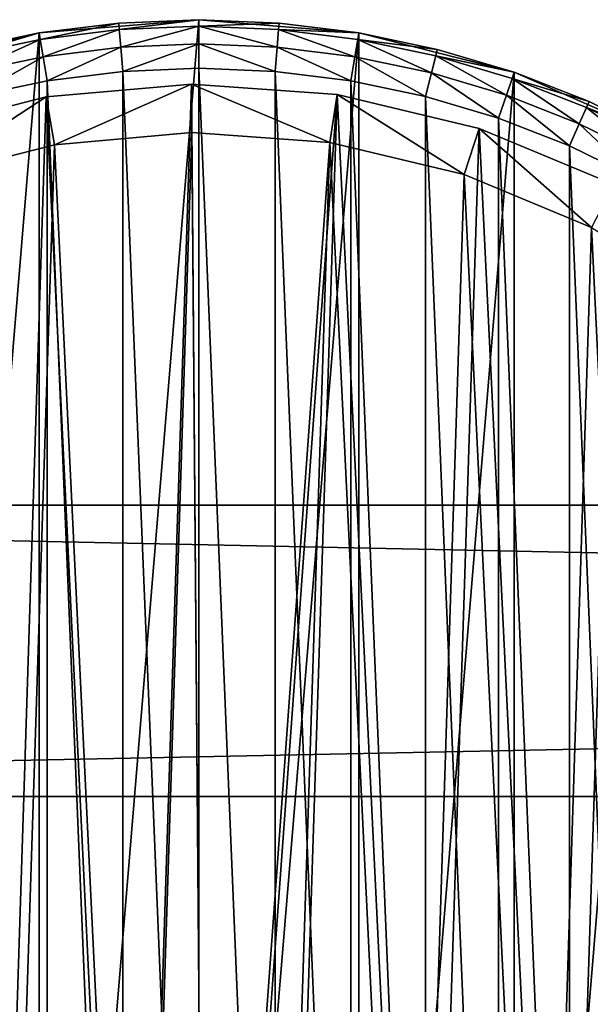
# Model space of a CAD drawing. Header units: millimetres. Extents: x 4 to 594, y -79 to 45.
# Tile 5 of 27: x 76 to 100, y -40 to 1. Entities that reach past the tile are written whole.
import ezdxf

# ---------------------------------------------------------------- set-up
doc = ezdxf.new("R2010")
doc.units = ezdxf.units.MM
doc.header["$LTSCALE"] = 25.4
doc.layers.get('0').update_dxf_attribs({"true_color": 0xff5454})

# ---------------------------------------------------------------- blocks, each defined once
blk = doc.blocks.new('PILLS-III-8263.STL')
at = {"color": 250, "true_color": 0x262626}
mesh = blk.add_polyface(dxfattribs=at)
corners = [(45.04, -29.131, 7.373), (43.952, -42.253, 7.373), (43.952, -35.647, 7.373), (45.04, -48.769, 7.373), (47.185, -22.882, 7.373), (47.185, -55.018, 7.373), (50.329, -17.072, 7.373), (50.329, -60.828, 7.373), (54.387, -11.859, 7.373), (54.387, -66.041, 7.373), (59.247, -7.384, 7.373), (59.247, -70.516, 7.373), (64.778, -3.771, 7.373), (64.778, -74.129, 7.373), (70.828, -1.117, 7.373), (70.828, -76.783, 7.373), (77.232, 0.504, 7.373), (77.232, -78.404, 7.373), (83.816, 1.05, 7.373), (83.816, -78.95, 7.373), (90.399, 0.504, 7.373), (90.399, -78.404, 7.373), (96.804, -1.117, 7.373), (96.804, -76.783, 7.373), (102.853, -3.771, 7.373), (102.853, -74.129, 7.373), (108.384, -7.384, 7.373), (108.384, -70.516, 7.373), (113.245, -11.859, 7.373), (113.245, -66.041, 7.373), (117.302, -17.072, 7.373), (117.302, -60.828, 7.373), (120.446, -22.882, 7.373), (120.446, -55.018, 7.373), (122.592, -29.131, 7.373), (122.592, -48.769, 7.373), (123.679, -35.647, 7.373), (123.679, -42.253, 7.373)]
mesh.append_faces([[corners[k] for k in face] for face in [(0, 1, 2), (35, 36, 37)]], dxfattribs={"vtx0": -1, "color": 250})
mesh.append_faces([[corners[k] for k in face] for face in [(1, 0, 3), (3, 4, 5), (5, 6, 7), (7, 8, 9), (9, 10, 11), (11, 12, 13), (13, 14, 15), (15, 16, 17), (17, 18, 19), (19, 20, 21), (21, 22, 23), (23, 24, 25), (25, 26, 27), (27, 28, 29), (29, 30, 31), (31, 32, 33), (33, 34, 35)]], dxfattribs={"vtx0": -1, "vtx1": -1, "color": 250})
mesh.append_faces([[corners[k] for k in face] for face in [(3, 0, 4), (5, 4, 6), (7, 6, 8), (9, 8, 10), (11, 10, 12), (13, 12, 14), (15, 14, 16), (17, 16, 18), (19, 18, 20), (21, 20, 22), (23, 22, 24), (25, 24, 26), (27, 26, 28), (29, 28, 30), (31, 30, 32), (33, 32, 34), (35, 34, 36)]], dxfattribs={"vtx0": -1, "vtx2": -1, "color": 250})
mesh = blk.add_polyface(dxfattribs=at)
corners = [(80.512, 0.913, 34.873), (83.816, 1.05, 7.373), (77.232, 0.504, 7.373)]
mesh.append_faces([[corners[k] for k in face] for face in [(0, 1, 2)]], dxfattribs={"color": 250})
mesh = blk.add_polyface(dxfattribs=at)
corners = [(80.512, 0.913, 34.873), (77.232, 0.504, 7.373), (77.232, 0.504, 34.873)]
mesh.append_faces([[corners[k] for k in face] for face in [(0, 1, 2)]], dxfattribs={"color": 250})
mesh = blk.add_polyface(dxfattribs=at)
corners = [(77.276, 0.24, 35.873), (80.512, 0.913, 34.873), (77.232, 0.504, 34.873), (80.535, 0.646, 35.873)]
mesh.append_faces([[corners[k] for k in face] for face in [(0, 1, 2), (1, 0, 3)]], dxfattribs={"vtx0": -1, "color": 250})
mesh = blk.add_polyface(dxfattribs=at)
corners = [(83.816, 1.05, 34.873), (83.816, 1.05, 7.373), (80.512, 0.913, 34.873)]
mesh.append_faces([[corners[k] for k in face] for face in [(0, 1, 2)]], dxfattribs={"color": 250})
mesh = blk.add_polyface(dxfattribs=at)
corners = [(80.535, 0.646, 35.873), (83.816, 1.05, 34.873), (80.512, 0.913, 34.873), (83.816, 0.782, 35.873)]
mesh.append_faces([[corners[k] for k in face] for face in [(0, 1, 2), (1, 0, 3)]], dxfattribs={"vtx0": -1, "color": 250})
mesh = blk.add_polyface(dxfattribs=at)
corners = [(87.119, 0.913, 34.873), (90.399, 0.504, 7.373), (83.816, 1.05, 7.373)]
mesh.append_faces([[corners[k] for k in face] for face in [(0, 1, 2)]], dxfattribs={"color": 250})
mesh = blk.add_polyface(dxfattribs=at)
corners = [(87.119, 0.913, 34.873), (83.816, 1.05, 7.373), (83.816, 1.05, 34.873)]
mesh.append_faces([[corners[k] for k in face] for face in [(0, 1, 2)]], dxfattribs={"color": 250})
mesh = blk.add_polyface(dxfattribs=at)
corners = [(83.816, 0.782, 35.873), (87.119, 0.913, 34.873), (83.816, 1.05, 34.873), (87.097, 0.646, 35.873)]
mesh.append_faces([[corners[k] for k in face] for face in [(0, 1, 2), (1, 0, 3)]], dxfattribs={"vtx0": -1, "color": 250})
mesh = blk.add_polyface(dxfattribs=at)
corners = [(87.097, 0.646, 35.873), (90.399, 0.504, 34.873), (87.119, 0.913, 34.873), (90.355, 0.24, 35.873)]
mesh.append_faces([[corners[k] for k in face] for face in [(0, 1, 2), (1, 0, 3)]], dxfattribs={"vtx0": -1, "color": 250})
mesh = blk.add_polyface(dxfattribs=at)
corners = [(90.399, 0.504, 34.873), (90.399, 0.504, 7.373), (87.119, 0.913, 34.873)]
mesh.append_faces([[corners[k] for k in face] for face in [(0, 1, 2)]], dxfattribs={"color": 250})
mesh = blk.add_polyface(dxfattribs=at)
corners = [(73.996, -0.174, 34.873), (77.232, 0.504, 7.373), (70.828, -1.117, 7.373)]
mesh.append_faces([[corners[k] for k in face] for face in [(0, 1, 2)]], dxfattribs={"color": 250})
mesh = blk.add_polyface(dxfattribs=at)
corners = [(77.232, 0.504, 34.873), (77.232, 0.504, 7.373), (73.996, -0.174, 34.873)]
mesh.append_faces([[corners[k] for k in face] for face in [(0, 1, 2)]], dxfattribs={"color": 250})
mesh = blk.add_polyface(dxfattribs=at)
corners = [(74.062, -0.434, 35.873), (77.232, 0.504, 34.873), (73.996, -0.174, 34.873), (77.276, 0.24, 35.873)]
mesh.append_faces([[corners[k] for k in face] for face in [(0, 1, 2), (1, 0, 3)]], dxfattribs={"vtx0": -1, "color": 250})
mesh = blk.add_polyface(dxfattribs=at)
corners = [(77.396, -0.482, 36.605), (80.535, 0.646, 35.873), (77.276, 0.24, 35.873), (80.595, -0.083, 36.605)]
mesh.append_faces([[corners[k] for k in face] for face in [(0, 1, 2), (1, 0, 3)]], dxfattribs={"vtx0": -1, "color": 250})
mesh = blk.add_polyface(dxfattribs=at)
corners = [(80.595, -0.083, 36.605), (83.816, 0.782, 35.873), (80.535, 0.646, 35.873), (83.816, 0.05, 36.605)]
mesh.append_faces([[corners[k] for k in face] for face in [(0, 1, 2), (1, 0, 3)]], dxfattribs={"vtx0": -1, "color": 250})
mesh = blk.add_polyface(dxfattribs=at)
corners = [(87.036, -0.083, 36.605), (83.816, 0.782, 35.873), (83.816, 0.05, 36.605), (87.097, 0.646, 35.873)]
mesh.append_faces([[corners[k] for k in face] for face in [(0, 1, 2), (1, 0, 3)]], dxfattribs={"vtx0": -1, "color": 250})
mesh = blk.add_polyface(dxfattribs=at)
corners = [(90.235, -0.482, 36.605), (87.097, 0.646, 35.873), (87.036, -0.083, 36.605), (90.355, 0.24, 35.873)]
mesh.append_faces([[corners[k] for k in face] for face in [(0, 1, 2), (1, 0, 3)]], dxfattribs={"vtx0": -1, "color": 250})
mesh = blk.add_polyface(dxfattribs=at)
corners = [(90.355, 0.24, 35.873), (93.635, -0.174, 34.873), (90.399, 0.504, 34.873), (93.569, -0.434, 35.873)]
mesh.append_faces([[corners[k] for k in face] for face in [(0, 1, 2), (1, 0, 3)]], dxfattribs={"vtx0": -1, "color": 250})
mesh = blk.add_polyface(dxfattribs=at)
corners = [(93.635, -0.174, 34.873), (90.399, 0.504, 7.373), (90.399, 0.504, 34.873)]
mesh.append_faces([[corners[k] for k in face] for face in [(0, 1, 2)]], dxfattribs={"color": 250})
mesh = blk.add_polyface(dxfattribs=at)
corners = [(93.635, -0.174, 34.873), (96.804, -1.117, 7.373), (90.399, 0.504, 7.373)]
mesh.append_faces([[corners[k] for k in face] for face in [(0, 1, 2)]], dxfattribs={"color": 250})
mesh = blk.add_polyface(dxfattribs=at)
corners = [(74.242, -1.143, 36.605), (77.276, 0.24, 35.873), (74.062, -0.434, 35.873), (77.396, -0.482, 36.605)]
mesh.append_faces([[corners[k] for k in face] for face in [(0, 1, 2), (1, 0, 3)]], dxfattribs={"vtx0": -1, "color": 250})
mesh = blk.add_polyface(dxfattribs=at)
corners = [(80.678, -1.08, 36.873), (83.816, 0.05, 36.605), (80.595, -0.083, 36.605), (83.816, -0.95, 36.873)]
mesh.append_faces([[corners[k] for k in face] for face in [(0, 1, 2), (1, 0, 3)]], dxfattribs={"vtx0": -1, "color": 250})
mesh = blk.add_polyface(dxfattribs=at)
corners = [(86.954, -1.08, 36.873), (83.816, 0.05, 36.605), (83.816, -0.95, 36.873), (87.036, -0.083, 36.605)]
mesh.append_faces([[corners[k] for k in face] for face in [(0, 1, 2), (1, 0, 3)]], dxfattribs={"vtx0": -1, "color": 250})
mesh = blk.add_polyface(dxfattribs=at)
corners = [(93.389, -1.143, 36.605), (90.355, 0.24, 35.873), (90.235, -0.482, 36.605), (93.569, -0.434, 35.873)]
mesh.append_faces([[corners[k] for k in face] for face in [(0, 1, 2), (1, 0, 3)]], dxfattribs={"vtx0": -1, "color": 250})
mesh = blk.add_polyface(dxfattribs=at)
corners = [(77.561, -1.468, 36.873), (80.595, -0.083, 36.605), (77.396, -0.482, 36.605), (80.678, -1.08, 36.873)]
mesh.append_faces([[corners[k] for k in face] for face in [(0, 1, 2), (1, 0, 3)]], dxfattribs={"vtx0": -1, "color": 250})
mesh = blk.add_polyface(dxfattribs=at)
corners = [(90.07, -1.468, 36.873), (87.036, -0.083, 36.605), (86.954, -1.08, 36.873), (90.235, -0.482, 36.605)]
mesh.append_faces([[corners[k] for k in face] for face in [(0, 1, 2), (1, 0, 3)]], dxfattribs={"vtx0": -1, "color": 250})
mesh = blk.add_polyface(dxfattribs=at)
corners = [(93.569, -0.434, 35.873), (96.804, -1.117, 34.873), (93.635, -0.174, 34.873), (96.717, -1.371, 35.873)]
mesh.append_faces([[corners[k] for k in face] for face in [(0, 1, 2), (1, 0, 3)]], dxfattribs={"vtx0": -1, "color": 250})
mesh = blk.add_polyface(dxfattribs=at)
corners = [(96.804, -1.117, 34.873), (96.804, -1.117, 7.373), (93.635, -0.174, 34.873)]
mesh.append_faces([[corners[k] for k in face] for face in [(0, 1, 2)]], dxfattribs={"color": 250})
mesh = blk.add_polyface(dxfattribs=at)
corners = [(74.487, -2.113, 36.873), (77.396, -0.482, 36.605), (74.242, -1.143, 36.605), (77.561, -1.468, 36.873)]
mesh.append_faces([[corners[k] for k in face] for face in [(0, 1, 2), (1, 0, 3)]], dxfattribs={"vtx0": -1, "color": 250})
mesh = blk.add_polyface(dxfattribs=at)
corners = [(93.144, -2.113, 36.873), (90.235, -0.482, 36.605), (90.07, -1.468, 36.873), (93.389, -1.143, 36.605)]
mesh.append_faces([[corners[k] for k in face] for face in [(0, 1, 2), (1, 0, 3)]], dxfattribs={"vtx0": -1, "color": 250})
mesh = blk.add_polyface(dxfattribs=at)
corners = [(96.479, -2.063, 36.605), (93.569, -0.434, 35.873), (93.389, -1.143, 36.605), (96.717, -1.371, 35.873)]
mesh.append_faces([[corners[k] for k in face] for face in [(0, 1, 2), (1, 0, 3)]], dxfattribs={"vtx0": -1, "color": 250})
mesh = blk.add_polyface(dxfattribs=at)
corners = [(45.945, -42.088, 36.873), (45.945, -35.812, 36.873), (45.816, -38.95, 36.873), (46.334, -45.205, 36.873), (46.334, -32.695, 36.873), (46.978, -48.278, 36.873), (46.978, -29.622, 36.873), (47.875, -51.289, 36.873), (47.875, -26.611, 36.873), (49.016, -54.214, 36.873), (49.016, -23.686, 36.873), (50.396, -57.036, 36.873), (50.396, -20.864, 36.873), (52.003, -59.734, 36.873), (52.003, -18.166, 36.873), (53.828, -62.29, 36.873), (53.828, -15.61, 36.873), (55.858, -64.687, 36.873), (55.858, -13.213, 36.873), (58.079, -66.908, 36.873), (58.079, -10.992, 36.873), (60.475, -68.937, 36.873), (60.475, -8.963, 36.873), (63.032, -70.762, 36.873), (63.032, -7.138, 36.873), (65.73, -72.37, 36.873), (65.73, -5.53, 36.873), (68.551, -73.749, 36.873), (68.551, -4.151, 36.873), (71.477, -74.891, 36.873), (71.477, -3.009, 36.873), (74.487, -75.787, 36.873), (74.487, -2.113, 36.873), (77.561, -76.432, 36.873), (77.561, -1.468, 36.873), (80.678, -76.82, 36.873), (80.678, -1.08, 36.873), (83.816, -76.95, 36.873), (83.816, -0.95, 36.873), (86.954, -76.82, 36.873), (86.954, -1.08, 36.873), (90.07, -76.432, 36.873), (90.07, -1.468, 36.873), (93.144, -75.787, 36.873), (93.144, -2.113, 36.873), (96.154, -74.891, 36.873), (96.154, -3.009, 36.873), (99.08, -73.749, 36.873), (99.08, -4.151, 36.873), (101.902, -72.37, 36.873), (101.902, -5.53, 36.873), (104.6, -70.762, 36.873), (104.6, -7.138, 36.873), (107.156, -68.937, 36.873), (107.156, -8.963, 36.873), (109.552, -66.908, 36.873), (109.552, -10.992, 36.873), (111.773, -64.687, 36.873), (111.773, -13.213, 36.873), (113.803, -62.29, 36.873), (113.803, -15.61, 36.873), (115.628, -59.734, 36.873), (115.628, -18.166, 36.873), (117.236, -57.036, 36.873), (117.236, -20.864, 36.873), (118.615, -54.214, 36.873), (118.615, -23.686, 36.873), (119.757, -51.289, 36.873), (119.757, -26.611, 36.873), (120.653, -48.278, 36.873), (120.653, -29.622, 36.873), (121.297, -45.205, 36.873), (121.297, -32.695, 36.873), (121.686, -42.088, 36.873), (121.686, -35.812, 36.873), (121.816, -38.95, 36.873)]
mesh.append_faces([[corners[k] for k in face] for face in [(0, 1, 2), (74, 73, 75)]], dxfattribs={"vtx0": -1, "color": 250})
mesh.append_faces([[corners[k] for k in face] for face in [(1, 3, 4), (4, 5, 6), (6, 7, 8), (8, 9, 10), (10, 11, 12), (12, 13, 14), (14, 15, 16), (16, 17, 18), (18, 19, 20), (20, 21, 22), (22, 23, 24), (24, 25, 26), (26, 27, 28), (28, 29, 30), (30, 31, 32), (32, 33, 34), (34, 35, 36), (36, 37, 38), (38, 39, 40), (40, 41, 42), (42, 43, 44), (44, 45, 46), (46, 47, 48), (48, 49, 50), (50, 51, 52), (52, 53, 54), (54, 55, 56), (56, 57, 58), (58, 59, 60), (60, 61, 62), (62, 63, 64), (64, 65, 66), (66, 67, 68), (68, 69, 70), (70, 71, 72), (72, 73, 74)]], dxfattribs={"vtx0": -1, "vtx1": -1, "color": 250})
mesh.append_faces([[corners[k] for k in face] for face in [(1, 0, 3), (4, 3, 5), (6, 5, 7), (8, 7, 9), (10, 9, 11), (12, 11, 13), (14, 13, 15), (16, 15, 17), (18, 17, 19), (20, 19, 21), (22, 21, 23), (24, 23, 25), (26, 25, 27), (28, 27, 29), (30, 29, 31), (32, 31, 33), (34, 33, 35), (36, 35, 37), (38, 37, 39), (40, 39, 41), (42, 41, 43), (44, 43, 45), (46, 45, 47), (48, 47, 49), (50, 49, 51), (52, 51, 53), (54, 53, 55), (56, 55, 57), (58, 57, 59), (60, 59, 61), (62, 61, 63), (64, 63, 65), (66, 65, 67), (68, 67, 69), (70, 69, 71), (72, 71, 73)]], dxfattribs={"vtx0": -1, "vtx2": -1, "color": 250})
mesh = blk.add_polyface(dxfattribs=at)
corners = [(96.154, -3.009, 36.873), (93.389, -1.143, 36.605), (93.144, -2.113, 36.873), (96.479, -2.063, 36.605)]
mesh.append_faces([[corners[k] for k in face] for face in [(0, 1, 2), (1, 0, 3)]], dxfattribs={"vtx0": -1, "color": 250})
mesh = blk.add_polyface(dxfattribs=at)
corners = [(96.717, -1.371, 35.873), (99.883, -2.319, 34.873), (96.804, -1.117, 34.873), (99.776, -2.564, 35.873)]
mesh.append_faces([[corners[k] for k in face] for face in [(0, 1, 2), (1, 0, 3)]], dxfattribs={"vtx0": -1, "color": 250})
mesh = blk.add_polyface(dxfattribs=at)
corners = [(99.883, -2.319, 34.873), (96.804, -1.117, 7.373), (96.804, -1.117, 34.873)]
mesh.append_faces([[corners[k] for k in face] for face in [(0, 1, 2)]], dxfattribs={"color": 250})
mesh = blk.add_polyface(dxfattribs=at)
corners = [(99.883, -2.319, 34.873), (102.853, -3.771, 7.373), (96.804, -1.117, 7.373)]
mesh.append_faces([[corners[k] for k in face] for face in [(0, 1, 2)]], dxfattribs={"color": 250})
at = {"color": 7, "true_color": 0xffffff}
mesh = blk.add_polyface(dxfattribs=at)
corners = [(47.282, -46.719, 8.183), (46.702, -34.75, 8.183), (46.509, -40.758, 8.183), (47.857, -28.851, 8.183), (49.002, -52.479, 8.183), (49.942, -23.214, 8.183), (51.623, -57.888, 8.183), (52.905, -17.984, 8.183), (55.078, -62.807, 8.183), (56.669, -13.297, 8.183), (59.277, -67.108, 8.183), (61.135, -9.275, 8.183), (64.111, -70.68, 8.183), (66.189, -6.021, 8.183), (69.456, -73.429, 8.183), (71.7, -3.62, 8.183), (75.173, -75.286, 8.183), (77.524, -2.134, 8.183), (81.114, -76.202, 8.183), (83.511, -1.601, 8.183), (84.12, -76.299, 8.183), (89.506, -2.036, 8.183), (87.124, -76.153, 8.183), (93.049, -75.141, 8.183), (95.354, -3.427, 8.183), (98.735, -73.191, 8.183), (100.903, -5.738, 8.183), (104.034, -70.354, 8.183), (106.009, -8.909, 8.183), (108.81, -66.704, 8.183), (110.541, -12.858, 8.183), (112.939, -62.335, 8.183), (114.38, -17.483, 8.183), (116.313, -57.361, 8.183), (117.428, -22.664, 8.183), (118.845, -51.909, 8.183), (119.605, -28.267, 8.183), (120.47, -46.122, 8.183), (120.855, -34.146, 8.183), (121.146, -40.15, 8.183)]
mesh.append_faces([[corners[k] for k in face] for face in [(0, 1, 2), (38, 37, 39)]], dxfattribs={"vtx0": -1, "color": 7})
mesh.append_faces([[corners[k] for k in face] for face in [(1, 0, 3), (3, 4, 5), (5, 6, 7), (7, 8, 9), (9, 10, 11), (11, 12, 13), (13, 14, 15), (15, 16, 17), (17, 18, 19), (19, 20, 21), (21, 23, 24), (24, 25, 26), (26, 27, 28), (28, 29, 30), (30, 31, 32), (32, 33, 34), (34, 35, 36), (36, 37, 38)]], dxfattribs={"vtx0": -1, "vtx1": -1, "color": 7})
mesh.append_faces([[corners[k] for k in face] for face in [(3, 0, 4), (5, 4, 6), (7, 6, 8), (9, 8, 10), (11, 10, 12), (13, 12, 14), (15, 14, 16), (17, 16, 18), (19, 18, 20), (21, 20, 22), (21, 22, 23), (24, 23, 25), (26, 25, 27), (28, 27, 29), (30, 29, 31), (32, 31, 33), (34, 33, 35), (36, 35, 37)]], dxfattribs={"vtx0": -1, "vtx2": -1, "color": 7})
mesh = blk.add_polyface(dxfattribs=at)
corners = [(77.524, -2.134, 8.183), (83.511, -1.601, 3.538), (77.524, -2.134, 3.538), (83.511, -1.601, 8.183)]
mesh.append_faces([[corners[k] for k in face] for face in [(0, 1, 2), (1, 0, 3)]], dxfattribs={"vtx0": -1, "color": 7})
mesh = blk.add_polyface(dxfattribs=at)
corners = [(83.511, -1.601, 3.538), (77.861, -4.105, 1.538), (77.524, -2.134, 3.538), (83.527, -3.601, 1.538)]
mesh.append_faces([[corners[k] for k in face] for face in [(0, 1, 2), (1, 0, 3)]], dxfattribs={"vtx0": -1, "color": 7})
mesh = blk.add_polyface(dxfattribs=at)
corners = [(83.511, -1.601, 8.183), (89.506, -2.036, 3.538), (83.511, -1.601, 3.538), (89.506, -2.036, 8.183)]
mesh.append_faces([[corners[k] for k in face] for face in [(0, 1, 2), (1, 0, 3)]], dxfattribs={"vtx0": -1, "color": 7})
mesh = blk.add_polyface(dxfattribs=at)
corners = [(83.511, -1.601, 3.538), (89.202, -4.013, 1.538), (83.527, -3.601, 1.538), (89.506, -2.036, 3.538)]
mesh.append_faces([[corners[k] for k in face] for face in [(0, 1, 2), (1, 0, 3)]], dxfattribs={"vtx0": -1, "color": 7})
at = {"color": 250, "true_color": 0x262626}
mesh = blk.add_polyface(dxfattribs=at)
corners = [(99.482, -3.235, 36.605), (96.717, -1.371, 35.873), (96.479, -2.063, 36.605), (99.776, -2.564, 35.873)]
mesh.append_faces([[corners[k] for k in face] for face in [(0, 1, 2), (1, 0, 3)]], dxfattribs={"vtx0": -1, "color": 250})
at = {"color": 7, "true_color": 0xffffff}
mesh = blk.add_polyface(dxfattribs=at)
corners = [(71.7, -3.62, 8.183), (77.524, -2.134, 3.538), (71.7, -3.62, 3.538), (77.524, -2.134, 8.183)]
mesh.append_faces([[corners[k] for k in face] for face in [(0, 1, 2), (1, 0, 3)]], dxfattribs={"vtx0": -1, "color": 7})
mesh = blk.add_polyface(dxfattribs=at)
corners = [(77.524, -2.134, 3.538), (72.348, -5.512, 1.538), (71.7, -3.62, 3.538), (77.861, -4.105, 1.538)]
mesh.append_faces([[corners[k] for k in face] for face in [(0, 1, 2), (1, 0, 3)]], dxfattribs={"vtx0": -1, "color": 7})
mesh = blk.add_polyface(dxfattribs=at)
corners = [(89.506, -2.036, 3.538), (94.736, -5.329, 1.538), (89.202, -4.013, 1.538), (95.354, -3.427, 3.538)]
mesh.append_faces([[corners[k] for k in face] for face in [(0, 1, 2), (1, 0, 3)]], dxfattribs={"vtx0": -1, "color": 7})
mesh = blk.add_polyface(dxfattribs=at)
corners = [(89.506, -2.036, 8.183), (95.354, -3.427, 3.538), (89.506, -2.036, 3.538), (95.354, -3.427, 8.183)]
mesh.append_faces([[corners[k] for k in face] for face in [(0, 1, 2), (1, 0, 3)]], dxfattribs={"vtx0": -1, "color": 7})
at = {"color": 250, "true_color": 0x262626}
mesh = blk.add_polyface(dxfattribs=at)
corners = [(99.08, -4.151, 36.873), (96.479, -2.063, 36.605), (96.154, -3.009, 36.873), (99.482, -3.235, 36.605)]
mesh.append_faces([[corners[k] for k in face] for face in [(0, 1, 2), (1, 0, 3)]], dxfattribs={"vtx0": -1, "color": 250})
mesh = blk.add_polyface(dxfattribs=at)
corners = [(99.776, -2.564, 35.873), (102.853, -3.771, 34.873), (99.883, -2.319, 34.873), (102.726, -4.007, 35.873)]
mesh.append_faces([[corners[k] for k in face] for face in [(0, 1, 2), (1, 0, 3)]], dxfattribs={"vtx0": -1, "color": 250})
mesh = blk.add_polyface(dxfattribs=at)
corners = [(102.853, -3.771, 34.873), (102.853, -3.771, 7.373), (99.883, -2.319, 34.873)]
mesh.append_faces([[corners[k] for k in face] for face in [(0, 1, 2)]], dxfattribs={"color": 250})
mesh = blk.add_polyface(dxfattribs=at)
corners = [(102.378, -4.651, 36.605), (99.776, -2.564, 35.873), (99.482, -3.235, 36.605), (102.726, -4.007, 35.873)]
mesh.append_faces([[corners[k] for k in face] for face in [(0, 1, 2), (1, 0, 3)]], dxfattribs={"vtx0": -1, "color": 250})
mesh = blk.add_polyface(dxfattribs=at)
corners = [(101.902, -5.53, 36.873), (99.482, -3.235, 36.605), (99.08, -4.151, 36.873), (102.378, -4.651, 36.605)]
mesh.append_faces([[corners[k] for k in face] for face in [(0, 1, 2), (1, 0, 3)]], dxfattribs={"vtx0": -1, "color": 250})
at = {"color": 7, "true_color": 0xffffff}
mesh = blk.add_polyface(dxfattribs=at)
corners = [(48.69, -34.975, 1.538), (49.239, -46.303, 1.538), (48.507, -40.661, 1.538), (49.782, -29.392, 1.538), (50.866, -51.754, 1.538), (51.756, -24.057, 1.538), (53.347, -56.874, 1.538), (54.56, -19.107, 1.538), (56.616, -61.529, 1.538), (58.122, -14.671, 1.538), (60.591, -65.6, 1.538), (62.35, -10.864, 1.538), (65.166, -68.98, 1.538), (67.133, -7.784, 1.538), (70.225, -71.583, 1.538), (72.348, -5.512, 1.538), (75.636, -73.341, 1.538), (77.861, -4.105, 1.538), (81.258, -74.207, 1.538), (83.527, -3.601, 1.538), (84.104, -74.299, 1.538), (89.202, -4.013, 1.538), (86.947, -74.161, 1.538), (92.555, -73.203, 1.538), (94.736, -5.329, 1.538), (97.936, -71.357, 1.538), (99.988, -7.516, 1.538), (102.952, -68.672, 1.538), (104.821, -10.518, 1.538), (107.472, -65.218, 1.538), (109.11, -14.255, 1.538), (111.379, -61.083, 1.538), (112.743, -18.632, 1.538), (114.573, -56.375, 1.538), (115.628, -23.536, 1.538), (116.969, -51.215, 1.538), (117.689, -28.839, 1.538), (118.508, -45.738, 1.538), (118.872, -34.403, 1.538), (119.147, -40.085, 1.538)]
mesh.append_faces([[corners[k] for k in face] for face in [(0, 1, 2), (37, 38, 39)]], dxfattribs={"vtx0": -1, "color": 7})
mesh.append_faces([[corners[k] for k in face] for face in [(1, 3, 4), (4, 5, 6), (6, 7, 8), (8, 9, 10), (10, 11, 12), (12, 13, 14), (14, 15, 16), (16, 17, 18), (18, 19, 20), (20, 21, 22), (22, 21, 23), (23, 24, 25), (25, 26, 27), (27, 28, 29), (29, 30, 31), (31, 32, 33), (33, 34, 35), (35, 36, 37)]], dxfattribs={"vtx0": -1, "vtx1": -1, "color": 7})
mesh.append_faces([[corners[k] for k in face] for face in [(1, 0, 3), (4, 3, 5), (6, 5, 7), (8, 7, 9), (10, 9, 11), (12, 11, 13), (14, 13, 15), (16, 15, 17), (18, 17, 19), (20, 19, 21), (23, 21, 24), (25, 24, 26), (27, 26, 28), (29, 28, 30), (31, 30, 32), (33, 32, 34), (35, 34, 36), (37, 36, 38)]], dxfattribs={"vtx0": -1, "vtx2": -1, "color": 7})
mesh = blk.add_polyface(dxfattribs=at)
corners = [(95.354, -3.427, 3.538), (99.988, -7.516, 1.538), (94.736, -5.329, 1.538), (100.903, -5.738, 3.538)]
mesh.append_faces([[corners[k] for k in face] for face in [(0, 1, 2), (1, 0, 3)]], dxfattribs={"vtx0": -1, "color": 7})
mesh = blk.add_polyface(dxfattribs=at)
corners = [(95.354, -3.427, 8.183), (100.903, -5.738, 3.538), (95.354, -3.427, 3.538), (100.903, -5.738, 8.183)]
mesh.append_faces([[corners[k] for k in face] for face in [(0, 1, 2), (1, 0, 3)]], dxfattribs={"vtx0": -1, "color": 7})
at = {"color": 250, "true_color": 0x262626}
mesh = blk.add_polyface(dxfattribs=at)
corners = [(593.816, -30.95, 46.873), (3.816, -18.95, 46.873), (3.816, -30.95, 46.873), (593.816, -18.95, 46.873)]
mesh.append_faces([[corners[k] for k in face] for face in [(0, 1, 2), (1, 0, 3)]], dxfattribs={"vtx0": -1, "color": 250})
mesh = blk.add_polyface(dxfattribs=at)
corners = [(3.816, -18.95, 46.873), (593.816, -18.95, 36.873), (3.816, -18.95, 36.873), (593.816, -18.95, 46.873)]
mesh.append_faces([[corners[k] for k in face] for face in [(0, 1, 2), (1, 0, 3)]], dxfattribs={"vtx0": -1, "color": 250})
mesh = blk.add_polyface(dxfattribs=at)
corners = [(593.816, -18.95, 36.873), (3.816, -30.95, 36.873), (3.816, -18.95, 36.873), (593.816, -30.95, 36.873)]
mesh.append_faces([[corners[k] for k in face] for face in [(0, 1, 2), (1, 0, 3)]], dxfattribs={"vtx0": -1, "color": 250})
mesh = blk.add_polyface(dxfattribs=at)
corners = [(593.816, -30.95, 46.873), (3.816, -30.95, 36.873), (593.816, -30.95, 36.873), (3.816, -30.95, 46.873)]
mesh.append_faces([[corners[k] for k in face] for face in [(0, 1, 2), (1, 0, 3)]], dxfattribs={"vtx0": -1, "color": 250})

msp = doc.modelspace()

# ---------------------------------------------------------------- block references
at = {"color": 0}
msp.add_blockref('PILLS-III-8263.STL', (0, 0), dxfattribs=at)

doc.saveas('drawing.dxf')
